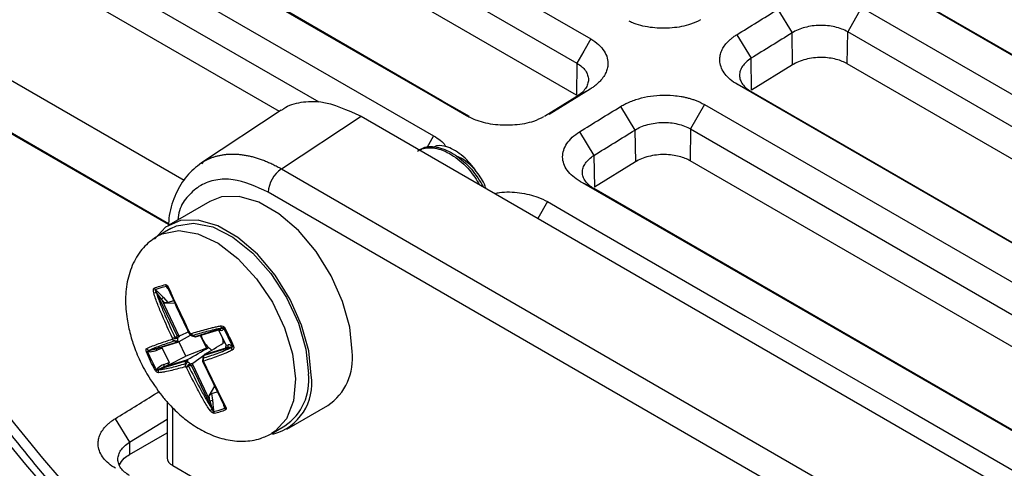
# Model space of a CAD drawing. Header units: millimetres. Extents: x -1111 to 1147, y -743 to 1146.
# Tile 197 of 203: x 891 to 942, y 1049 to 1072. Entities that reach past the tile are written whole.
import ezdxf

# ---------------------------------------------------------------- set-up
doc = ezdxf.new("R2010")
doc.units = ezdxf.units.MM

msp = doc.modelspace()

# ---------------------------------------------------------------- linework, layer by layer
at = {"color": 7, "linetype": 'Continuous', "lineweight": 25}
for p, q in [((902.568, 1081.14), (920.188, 1070.969)), ((901.849, 1079.88), (919.468, 1069.709)), ((919.444, 1068.058), (901.824, 1078.23)), ((894.152, 1076.283), (912.056, 1065.948)), ((893.433, 1075.023), (906.107, 1067.707)), ((904.071, 1067.217), (893.409, 1073.373)), ((1003.78, 1034.452), (935.898, 1073.639)), ((936.617, 1073.266), (1003.934, 1034.405)), ((929.862, 1072.491), (930.606, 1071.274)), ((934.203, 1072.593), (933.484, 1071.333)), ((934.203, 1072.593), (1002.085, 1033.405)), ((930.631, 1069.626), (930.606, 1071.274)), ((933.459, 1069.683), (933.484, 1071.333)), ((1001.366, 1032.146), (933.484, 1071.333)), ((927.741, 1071.182), (928.485, 1069.965)), ((898.329, 1061.366), (883.47, 1069.944)), ((919.468, 1069.709), (919.444, 1068.058)), ((928.51, 1068.316), (928.485, 1069.965)), ((1001.342, 1030.495), (933.459, 1069.683)), ((898.333, 1061.406), (884.189, 1069.571)), ((930.631, 1069.626), (928.51, 1068.316)), ((899.143, 1063.641), (889.707, 1069.088)), ((920.163, 1068.375), (918.042, 1067.065)), ((920.163, 1068.375), (919.468, 1067.989)), ((995.648, 1029.431), (927.766, 1068.618)), ((928.485, 1068.245), (995.802, 1029.384)), ((919.468, 1067.989), (917.797, 1066.957)), ((904.164, 1067.278), (900.032, 1064.548)), ((921.731, 1067.47), (922.475, 1066.253)), ((926.071, 1067.572), (925.352, 1066.312)), ((926.071, 1067.572), (993.954, 1028.384)), ((904.178, 1064.244), (908.297, 1066.965)), ((908.297, 1066.965), (966.217, 1033.529)), ((919.609, 1066.161), (920.353, 1064.943)), ((922.475, 1066.253), (922.499, 1064.605)), ((925.352, 1066.312), (925.328, 1064.662)), ((925.352, 1066.312), (993.235, 1027.125)), ((900.062, 1064.511), (900.171, 1064.634)), ((920.353, 1064.943), (920.378, 1063.295)), ((922.499, 1064.605), (920.378, 1063.295)), ((993.21, 1025.474), (925.328, 1064.662)), ((904.178, 1064.244), (961.8, 1030.979)), ((987.517, 1024.41), (919.634, 1063.597)), ((987.671, 1024.363), (920.353, 1063.224)), ((900.473, 1062.561), (898.352, 1061.337)), ((961.118, 1029.769), (903.496, 1063.034)), ((898.452, 1061.163), (897.789, 1060.781)), ((897.647, 1057.985), (897.759, 1057.893)), ((898.291, 1058.056), (898.228, 1058.163)), ((898.542, 1057.675), (898.327, 1058.03)), ((897.716, 1057.842), (897.703, 1057.853)), ((898.786, 1055.609), (897.716, 1057.842)), ((897.964, 1057.497), (897.716, 1057.842)), ((897.964, 1057.497), (898.873, 1055.601)), ((898.122, 1057.317), (897.964, 1057.497)), ((898.074, 1057.582), (898.295, 1057.329)), ((898.295, 1057.329), (898.122, 1057.317)), ((898.122, 1057.317), (898.664, 1057.294)), ((898.603, 1057.424), (898.295, 1057.329)), ((899.709, 1055.569), (901.108, 1055.997)), ((899.737, 1055.559), (900.981, 1055.94)), ((900.953, 1055.87), (900.911, 1055.919)), ((901.108, 1055.997), (900.933, 1055.927)), ((901.108, 1055.997), (901.111, 1056.002)), ((901.197, 1055.993), (901.173, 1055.949)), ((899.571, 1055.696), (898.867, 1055.302)), ((898.905, 1055.608), (899.444, 1055.849)), ((899.435, 1055.686), (899.517, 1055.626)), ((899.642, 1055.58), (899.641, 1055.58)), ((899.979, 1055.633), (900.302, 1054.961)), ((901.061, 1055.882), (900.953, 1055.87)), ((901.31, 1055.126), (900.953, 1055.87)), ((897.346, 1054.845), (898.745, 1055.274)), ((897.646, 1054.92), (897.346, 1054.845)), ((897.571, 1054.895), (898.815, 1055.276)), ((898.004, 1054.966), (897.738, 1054.864)), ((897.945, 1055.01), (898.004, 1054.966)), ((898.004, 1054.966), (898.36, 1054.222)), ((899.234, 1054.548), (898.872, 1055.304)), ((900.302, 1054.961), (899.234, 1054.548)), ((901.576, 1055.021), (900.177, 1054.593)), ((900.188, 1054.64), (901.376, 1055.004)), ((900.409, 1054.994), (900.302, 1054.961)), ((901.249, 1055.252), (901.17, 1055.227)), ((901.299, 1054.995), (901.31, 1055.126)), ((901.376, 1055.004), (901.299, 1054.995)), ((901.31, 1055.126), (901.418, 1055.138)), ((901.576, 1055.021), (901.376, 1055.004)), ((901.583, 1055.018), (901.576, 1055.021)), ((901.58, 1055.1), (901.642, 1055.066)), ((897.376, 1054.786), (897.252, 1054.785)), ((897.332, 1054.845), (897.346, 1054.845)), ((898.278, 1054.07), (899.234, 1054.548)), ((900.217, 1054.621), (899.594, 1054.171)), ((900.101, 1054.426), (900.09, 1054.338)), ((900.178, 1054.627), (900.139, 1054.541)), ((900.139, 1054.541), (900.139, 1054.541)), ((897.697, 1053.857), (897.783, 1053.937)), ((897.814, 1053.869), (897.804, 1053.86)), ((899.213, 1054.298), (897.814, 1053.869)), ((898.089, 1053.997), (897.814, 1053.869)), ((898.089, 1053.997), (899.276, 1054.361)), ((898.278, 1054.07), (898.089, 1053.997)), ((898.095, 1054.12), (898.36, 1054.222)), ((898.36, 1054.222), (898.278, 1054.07)), ((900.595, 1051.837), (899.524, 1054.07)), ((899.57, 1054.146), (900.479, 1052.25)), ((900.094, 1054.334), (900.092, 1054.323)), ((900.434, 1052.495), (900.722, 1052.995)), ((900.434, 1052.495), (900.552, 1052.62)), ((900.479, 1052.25), (900.434, 1052.495)), ((900.552, 1052.62), (900.859, 1052.714)), ((900.552, 1052.62), (900.616, 1052.277)), ((898.256, 1052.194), (898.256, 1049.302)), ((900.479, 1052.25), (900.595, 1051.837)), ((900.595, 1051.82), (900.595, 1051.837)), ((900.665, 1051.83), (900.666, 1051.687)), ((901.206, 1052.024), (901.121, 1052.242)), ((901.247, 1051.865), (901.197, 1051.993)), ((904.452, 1050.771), (906.573, 1051.995)), ((895.568, 1051.316), (896.312, 1050.099)), ((896.312, 1050.099), (898.256, 1051.299)), ((903.688, 1050.561), (904.352, 1050.944)), ((896.321, 1049.469), (898.256, 1050.585)), ((896.312, 1050.099), (896.321, 1049.469)), ((898.549, 1048.893), (966.065, 1009.918))]:
    msp.add_line(p, q, dxfattribs=at)
at = {"color": 250, "linetype": 'Continuous', "lineweight": 25}
for p, q in [((912.056, 1065.948), (911.705, 1065.334)), ((917.94, 1062.551), (917.445, 1061.684)), ((898.549, 1048.893), (898.549, 1051.89))]:
    msp.add_line(p, q, dxfattribs=at)
at = {"color": 7, "linetype": 'Continuous', "lineweight": 25, "flags": 128}
for points in [[(913.75, 1066.994), (911.768, 1068.139), (903.837, 1072.717), (896.057, 1077.208)], [(913.905, 1066.947), (912.487, 1067.766), (904.556, 1072.344), (896.776, 1076.835)], [(920.188, 1070.969), (919.828, 1070.339), (919.468, 1069.709)], [(927.766, 1068.618), (928.126, 1068.432), (928.485, 1068.245)], [(919.634, 1063.597), (919.994, 1063.411), (920.353, 1063.224)], [(907.837, 1054.788), (907.711, 1056.053), (907.342, 1057.388), (906.752, 1058.717), (905.973, 1059.963), (905.053, 1061.053), (904.043, 1061.923), (903.003, 1062.523), (901.994, 1062.819), (901.073, 1062.792), (900.473, 1062.561)], [(917.94, 1062.551), (919.992, 1061.366), (928.199, 1056.628), (936.407, 1051.89), (944.615, 1047.152), (952.822, 1042.414), (961.03, 1037.676), (969.237, 1032.937), (985.822, 1023.363)], [(905.715, 1053.564), (905.59, 1054.828), (905.221, 1056.164), (904.63, 1057.493), (903.852, 1058.738), (902.931, 1059.828), (901.922, 1060.698), (900.882, 1061.298), (899.872, 1061.594), (898.952, 1061.567), (898.173, 1061.22), (897.6, 1060.601)], [(898.452, 1061.163), (898.743, 1061.301), (899.626, 1061.438), (900.62, 1061.237), (901.664, 1060.711), (902.691, 1059.891), (903.637, 1058.831), (904.443, 1057.596), (905.058, 1056.264), (905.443, 1054.919), (905.574, 1053.645)], [(898.32, 1058.042), (898.317, 1058.043), (898.316, 1058.044)], [(901.197, 1051.993), (901.201, 1051.998), (901.205, 1052.003), (901.208, 1052.007), (901.209, 1052.011), (901.21, 1052.015), (901.21, 1052.018), (901.208, 1052.021), (901.206, 1052.024)], [(901.214, 1051.999), (901.212, 1052.002), (901.212, 1052.009)]]:
    msp.add_lwpolyline(points, dxfattribs=at)
at = {"color": 250, "linetype": 'Continuous', "lineweight": 25, "flags": 128}
for points in [[(897.752, 1060.759), (898, 1060.886), (898.869, 1061.057), (899.855, 1060.889), (900.897, 1060.394), (901.929, 1059.601), (902.886, 1058.562), (903.708, 1057.341), (904.343, 1056.015), (904.752, 1054.667), (904.909, 1053.383), (904.804, 1052.242), (904.443, 1051.317), (903.85, 1050.665), (903.66, 1050.545)], [(901.269, 1051.984), (901.256, 1051.983), (901.244, 1051.983), (901.234, 1051.985), (901.226, 1051.988), (901.22, 1051.992), (901.215, 1051.997), (901.214, 1051.999)]]:
    msp.add_lwpolyline(points, dxfattribs=at)
at = {"color": 7, "linetype": 'Continuous', "lineweight": 25}
for centre, radius, start, end in [((905.039, 1062.961), 1.544, 123.85, 177.3048), ((897.822, 1058.147), 0.238, 197.6812, 222.8394), ((898.413, 1058.312), 0.238, 194.1274, 218.9257), ((898.293, 1058.021), 0.0351, 14.6731, 93.8145), ((897.514, 1058.665), 0.834, 273.6484, 283.1117), ((899.168, 1056.645), 1.883, 138.4685, 140.4887), ((898.181, 1057.329), 0.275, 113.0376, 142.1477), ((901.219, 1056.172), 0.202, 195.7336, 237.4187), ((901.083, 1055.895), 0.106, 31.0221, 76.2071), ((901.021, 1056.507), 0.543, 288.8777, 294.7153), ((899.411, 1055.352), 0.887, 171.0784, 174.8552), ((899.248, 1055.583), 0.582, 187.3328, 192.4839), ((898.934, 1055.782), 0.292, 229.718, 246.8023), ((899.53, 1055.341), 0.732, 166.3561, 179.5776), ((898.677, 1054.681), 1.315, 52.3861, 55.2905), ((899.559, 1055.667), 0.0545, 230.2525, 275.5379), ((901.356, 1056.029), 1.402, 195.9923, 227.5217), ((900.118, 1055.21), 1.052, 0.9655, 16.337), ((897.402, 1055.048), 0.215, 207.4269, 250.9569), ((898.567, 1055.405), 0.109, 318.4225, 337.4062), ((898.708, 1055.409), 0.11, 272.7161, 325.4068), ((901.054, 1055.708), 0.962, 227.8851, 239.7915), ((901.327, 1055.093), 0.101, 298.8861, 26.341), ((901.482, 1055.066), 0.104, 334.4765, 18.9941), ((901.827, 1055.005), 0.245, 176.987, 214.0485), ((901.635, 1055.262), 0.196, 271.7754, 288.5514), ((897.138, 1055.128), 0.361, 277.7867, 288.3979), ((897.277, 1054.773), 0.0997, 7.3191, 45.9981), ((900.147, 1054.41), 0.0446, 123.5292, 171.6778), ((904.899, 1054.435), 2.959, 304.455, 6.8571), ((897.687, 1053.852), 0.128, 7.7117, 41.6483), ((898.009, 1054.062), 0.103, 320.4841, 33.6785), ((899.064, 1053.641), 0.545, 70.2783, 74.6635), ((900.012, 1055.051), 1.315, 232.3861, 235.2905), ((899.303, 1054.147), 0.132, 87.0087, 130.6067), ((900.025, 1055.094), 1.085, 228.7531, 238.9235), ((899.713, 1054.374), 0.473, 216.7474, 223.5746), ((900.215, 1054.066), 0.757, 172.4644, 179.6486), ((899.278, 1054.38), 0.887, 351.0784, 354.8552), ((897.415, 1054.437), 0.645, 290.1544, 295.9579), ((898.021, 1053.788), 0.228, 161.5782, 202.895), ((903.033, 1053.14), 2.716, 285.0864, 8.9663), ((902.755, 1053.294), 2.841, 304.2034, 7.1087), ((900.356, 1053.22), 0.978, 277.2591, 285.4403), ((900.596, 1051.465), 0.371, 79.3167, 90.2374), ((901.488, 1051.919), 0.247, 192.5516, 216.863), ((899.676, 1053.014), 1.506, 302.5138, 307.585), ((900.902, 1051.723), 0.239, 188.4863, 213.4067), ((898.749, 1049.346), 0.495, 185.141, 246.1792)]:
    msp.add_arc(centre, radius, start, end, dxfattribs=at)
at = {"color": 250, "linetype": 'Continuous', "lineweight": 25}
for centre, radius, start, end in [((898.375, 1058.009), 0.0682, 111.5021, 149.5152), ((900.974, 1055.842), 0.0958, 24.7259, 90.9411), ((899.638, 1055.586), 0.00732, 299.6413, 349.2479), ((897.644, 1054.829), 0.1, 20.1387, 74.8927), ((900.159, 1054.556), 0.0247, 216.8376, 246.9521), ((900.172, 1054.311), 0.0812, 171.6327, 185.1485)]:
    msp.add_arc(centre, radius, start, end, dxfattribs=at)
at = {"color": 7, "linetype": 'Continuous', "lineweight": 25}
for centre, major_axis, ratio, start_param, end_param in [((898.652, 1057.759), (-0.406, 0.45), 0.176178, 0.703277, 1.154231), ((897.961, 1057.547), (-0.406, 0.45), 0.176178, 4.630268, 5.415666), ((900.975, 1056.061), (0.196, -0.115), 0.707965, 5.524113, 6.309511), ((899.845, 1055.155), (1.302, 0.567), 0.710562, 2.160348, 2.21021), ((899.845, 1055.156), (1.285, -0.399), 0.268039, 1.759582, 1.809444), ((899.845, 1055.156), (1.285, -0.399), 0.268039, 3.723884, 3.773747), ((901.504, 1054.958), (0.196, -0.115), 0.707965, 1.597122, 2.38252), ((897.652, 1055.043), (0.48, 0.178), 0.387133, 3.962607, 4.748005), ((899.846, 1055.155), (0.411, 1.331), 0.364743, 4.341821, 4.391683), ((898.181, 1053.94), (0.48, 0.178), 0.387133, 1.606413, 2.391811), ((899.846, 1055.155), (0.411, 1.331), 0.364743, 2.377518, 2.427381), ((899.845, 1055.155), (1.302, 0.567), 0.710562, 4.12465, 4.174513), ((900.504, 1052.243), (-0.113, 0.618), 0.185709, 3.948727, 4.734125), ((901.195, 1052.454), (-0.113, 0.618), 0.185709, 1.894904, 2.377931)]:
    msp.add_ellipse(centre, major_axis=major_axis, ratio=ratio, start_param=start_param, end_param=end_param, dxfattribs=at)
for points in [[(927.741, 1071.182), (928.448, 1071.618), (929.155, 1072.055), (929.862, 1072.491)], [(930.606, 1071.274), (929.899, 1070.838), (929.192, 1070.401), (928.485, 1069.965)], [(921.449, 1024.167), (910.734, 1030.353), (892.345, 1044.603), (881.507, 1061.485), (878.187, 1070.249)], [(919.609, 1066.161), (920.316, 1066.597), (921.023, 1067.034), (921.731, 1067.47)], [(920.353, 1064.943), (921.06, 1065.38), (921.768, 1065.817), (922.475, 1066.253)], [(897.595, 1058.074), (897.778, 1058.148), (897.974, 1058.208), (898.183, 1058.254)], [(898.228, 1058.163), (898.022, 1058.118), (897.828, 1058.059), (897.647, 1057.985)], [(901.642, 1055.066), (901.5, 1055.375), (901.351, 1055.685), (901.197, 1055.993)], [(901.248, 1056.014), (901.404, 1055.702), (901.554, 1055.389), (901.698, 1055.076)], [(898.668, 1055.363), (898.615, 1055.372), (898.563, 1055.397), (898.528, 1055.431)], [(898.649, 1055.333), (898.601, 1055.35), (898.556, 1055.386), (898.528, 1055.431)], [(898.67, 1055.508), (898.618, 1055.494), (898.569, 1055.488), (898.535, 1055.489)], [(898.679, 1055.457), (898.625, 1055.457), (898.572, 1055.469), (898.535, 1055.489)], [(898.819, 1055.514), (898.78, 1055.48), (898.731, 1055.457), (898.679, 1055.457)], [(898.905, 1055.608), (898.875, 1055.578), (898.846, 1055.546), (898.819, 1055.514)], [(898.873, 1055.601), (898.884, 1055.601), (898.895, 1055.604), (898.905, 1055.608)], [(899.437, 1055.689), (899.418, 1055.7), (899.414, 1055.727), (899.426, 1055.762)], [(899.564, 1055.613), (899.526, 1055.633), (899.495, 1055.674), (899.48, 1055.723)], [(899.524, 1055.626), (899.497, 1055.642), (899.481, 1055.678), (899.48, 1055.723)], [(898.668, 1055.363), (898.719, 1055.355), (898.764, 1055.349), (898.798, 1055.346)], [(898.798, 1055.346), (898.82, 1055.331), (898.843, 1055.317), (898.867, 1055.302)], [(898.867, 1055.302), (898.857, 1055.296), (898.846, 1055.29), (898.834, 1055.284)], [(899.31, 1054.378), (899.676, 1054.584), (900.042, 1054.789), (900.409, 1054.994)], [(900.21, 1054.654), (900.531, 1054.845), (900.851, 1055.037), (901.17, 1055.227)], [(897.637, 1053.831), (897.472, 1054.138), (897.322, 1054.451), (897.187, 1054.77)], [(897.252, 1054.785), (897.385, 1054.47), (897.534, 1054.16), (897.697, 1053.857)], [(899.276, 1054.361), (899.288, 1054.367), (899.3, 1054.373), (899.31, 1054.378)], [(899.31, 1054.378), (899.309, 1054.344), (899.309, 1054.311), (899.31, 1054.279)], [(900.103, 1054.416), (900.103, 1054.377), (900.125, 1054.335), (900.161, 1054.301)], [(900.123, 1054.447), (900.117, 1054.399), (900.132, 1054.345), (900.161, 1054.301)], [(900.21, 1054.654), (900.201, 1054.649), (900.193, 1054.644), (900.188, 1054.64)], [(899.208, 1054.167), (899.192, 1054.115), (899.193, 1054.058), (899.21, 1054.009)], [(899.248, 1054.154), (899.221, 1054.106), (899.207, 1054.054), (899.21, 1054.009)], [(899.31, 1054.279), (899.294, 1054.243), (899.273, 1054.199), (899.248, 1054.154)], [(899.334, 1054.091), (899.3, 1054.049), (899.274, 1054.004), (899.263, 1053.97)], [(899.371, 1054.048), (899.326, 1054.017), (899.287, 1053.989), (899.263, 1053.97)], [(899.334, 1054.091), (899.367, 1054.131), (899.415, 1054.155), (899.465, 1054.165)], [(899.465, 1054.165), (899.508, 1054.165), (899.551, 1054.167), (899.594, 1054.171)], [(899.594, 1054.171), (899.585, 1054.164), (899.577, 1054.156), (899.57, 1054.146)], [(900.092, 1054.323), (900.093, 1054.292), (900.116, 1054.262), (900.154, 1054.243)], [(900.666, 1051.687), (900.863, 1051.727), (901.057, 1051.786), (901.247, 1051.865)], [(901.29, 1051.771), (901.098, 1051.692), (900.902, 1051.632), (900.703, 1051.591)]]:
    msp.add_open_spline(points, degree=3, dxfattribs=at)
for points, knots in [([(925.875, 1071.954), (925.708, 1071.871), (925.277, 1071.658), (924.389, 1071.508), (923.374, 1071.521), (922.606, 1071.674), (922.258, 1071.842), (922.171, 1071.884)], [0, 0, 0, 0, 0.158485, 0.408688, 0.660954, 0.915205, 1, 1, 1, 1]), ([(933.484, 1071.333), (933.294, 1071.443), (933.068, 1071.529), (932.701, 1071.614), (932.572, 1071.636), (932.311, 1071.663), (932.179, 1071.668), (931.914, 1071.664), (931.779, 1071.654), (931.52, 1071.618), (931.393, 1071.592), (931.022, 1071.492), (930.796, 1071.395), (930.606, 1071.274)], [0, 0, 0, 0, 0.25, 0.25, 0.375, 0.375, 0.5, 0.5, 0.625, 0.625, 0.75, 0.75, 1, 1, 1, 1]), ([(920.188, 1070.969), (920.341, 1070.88), (920.612, 1070.684), (920.9, 1070.346), (921.061, 1069.98), (921.088, 1069.649), (921.039, 1069.406), (920.983, 1069.251), (920.938, 1069.155), (920.884, 1069.059), (920.834, 1068.983), (920.771, 1068.899), (920.709, 1068.824), (920.614, 1068.722), (920.489, 1068.607), (920.331, 1068.484), (920.22, 1068.41), (920.163, 1068.375)], [2, 2, 2, 2, 2.449408, 2.889139, 3.324391, 3.760425, 4.030945, 4.167524, 4.3052, 4.374506, 4.514158, 4.584552, 4.691144, 4.798481, 4.985006, 5.157663, 5.323885, 5.323885, 5.323885, 5.323885]), ([(927.766, 1068.618), (927.635, 1068.694), (927.398, 1068.859), (927.125, 1069.14), (926.943, 1069.445), (926.864, 1069.737), (926.862, 1069.965), (926.893, 1070.164), (926.945, 1070.324), (927.044, 1070.52), (927.154, 1070.679), (927.297, 1070.837), (927.407, 1070.939), (927.526, 1071.036), (927.63, 1071.111), (927.713, 1071.164), (927.741, 1071.182)], [1.999996, 1.999996, 1.999996, 1.999996, 2.388909, 2.772325, 3.153529, 3.535682, 3.813196, 3.953147, 4.236134, 4.379622, 4.666395, 4.833739, 5.000956, 5.084594, 5.252055, 5.335946, 5.335946, 5.335946, 5.335946]), ([(879.171, 1070.4), (880.835, 1066.008), (883.004, 1061.749), (888.309, 1053.488), (891.445, 1049.486), (895.983, 1044.647), (896.921, 1043.687), (898.861, 1041.784), (899.864, 1040.84), (902.947, 1038.051), (905.104, 1036.247), (911.871, 1031), (916.777, 1027.719), (924.726, 1023.124), (927.474, 1021.646), (931.747, 1019.513), (933.197, 1018.816), (936.148, 1017.45), (937.644, 1016.783), (945.196, 1013.543), (951.497, 1011.234), (964.611, 1007.179), (971.424, 1005.433), (980.265, 1003.604), (982.051, 1003.256), (985.644, 1002.598), (987.45, 1002.289), (992.894, 1001.419), (996.561, 1000.917), (1000.266, 1000.494)], [0, 0, 0, 0, 0.125, 0.125, 0.25, 0.25, 0.28125, 0.28125, 0.3125, 0.3125, 0.375, 0.375, 0.5, 0.5, 0.5625, 0.5625, 0.59375, 0.59375, 0.625, 0.625, 0.75, 0.75, 0.875, 0.875, 0.90625, 0.90625, 0.9375, 0.9375, 1, 1, 1, 1]), ([(919.468, 1069.709), (919.659, 1069.599), (919.809, 1069.468), (919.961, 1069.253), (920, 1069.177), (920.052, 1069.023), (920.065, 1068.946), (920.065, 1068.787), (920.051, 1068.707), (919.999, 1068.551), (919.961, 1068.474), (919.807, 1068.248), (919.658, 1068.11), (919.468, 1067.989)], [0, 0, 0, 0, 0.25, 0.25, 0.375, 0.375, 0.5, 0.5, 0.625, 0.625, 0.75, 0.75, 1, 1, 1, 1]), ([(928.485, 1069.965), (928.295, 1069.844), (928.145, 1069.704), (927.993, 1069.48), (927.954, 1069.402), (927.902, 1069.245), (927.889, 1069.166), (927.889, 1069.008), (927.902, 1068.929), (927.954, 1068.776), (927.992, 1068.701), (928.146, 1068.484), (928.295, 1068.355), (928.485, 1068.245)], [0, 0, 0, 0, 0.25, 0.25, 0.375, 0.375, 0.5, 0.5, 0.625, 0.625, 0.75, 0.75, 1, 1, 1, 1]), ([(933.459, 1069.683), (933.31, 1069.769), (933.122, 1069.849), (932.672, 1069.966), (932.41, 1070.003), (931.861, 1070.007), (931.574, 1069.973), (931.051, 1069.84), (930.817, 1069.741), (930.631, 1069.626)], [0, 0, 0, 0, 0.25, 0.25, 0.5, 0.5, 0.75, 0.75, 1, 1, 1, 1]), ([(879.163, 1069.583), (880.256, 1067.002), (882.446, 1061.833), (887.119, 1054.346), (892.75, 1047.124), (899.4, 1040.237), (907.052, 1033.751), (915.199, 1027.883), (921.182, 1024.426), (923.979, 1022.81)], [0, 0, 0, 0, 0.145099, 0.290717, 0.436335, 0.581434, 0.726534, 0.872153, 1, 1, 1, 1]), ([(904.175, 1067.257), (904.216, 1067.293), (904.497, 1067.542), (905.184, 1067.717), (906.486, 1067.795), (907.583, 1067.292), (908.297, 1066.965)], [0, 0, 0, 0, 0.042436, 0.29447, 0.5413, 1, 1, 1, 1]), ([(921.731, 1067.47), (921.788, 1067.506), (921.908, 1067.575), (922.08, 1067.659), (922.284, 1067.747), (922.613, 1067.867), (923.119, 1067.993), (923.783, 1068.069), (924.371, 1068.058), (924.798, 1068.003), (925.05, 1067.954), (925.205, 1067.917), (925.328, 1067.883), (925.449, 1067.846), (925.713, 1067.755), (925.927, 1067.656), (926.071, 1067.572)], [2, 2, 2, 2, 2.167412, 2.339417, 2.453102, 2.678506, 3.124007, 3.56751, 4.06079, 4.335174, 4.474225, 4.614732, 4.685588, 4.757218, 4.900337, 5.323798, 5.323798, 5.323798, 5.323798]), ([(917.743, 1066.933), (917.576, 1066.85), (917.146, 1066.637), (916.258, 1066.487), (915.239, 1066.497), (914.365, 1066.686), (913.929, 1066.904), (913.75, 1066.994)], [0, 0, 0, 0, 0.145139, 0.374261, 0.60527, 0.838128, 1, 1, 1, 1]), ([(922.475, 1066.253), (922.664, 1066.374), (922.886, 1066.469), (923.257, 1066.57), (923.384, 1066.596), (923.644, 1066.632), (923.779, 1066.643), (924.045, 1066.647), (924.177, 1066.642), (924.438, 1066.615), (924.568, 1066.593), (924.935, 1066.508), (925.162, 1066.422), (925.352, 1066.312)], [0, 0, 0, 0, 0.25, 0.25, 0.375, 0.375, 0.5, 0.5, 0.625, 0.625, 0.75, 0.75, 1, 1, 1, 1]), ([(919.634, 1063.597), (919.493, 1063.679), (919.367, 1063.768), (919.146, 1063.959), (919.05, 1064.063), (918.895, 1064.279), (918.837, 1064.39), (918.756, 1064.62), (918.735, 1064.74), (918.731, 1064.977), (918.749, 1065.094), (918.823, 1065.33), (918.88, 1065.446), (919.103, 1065.778), (919.326, 1065.986), (919.609, 1066.161)], [0, 0, 0, 0, 0.125, 0.125, 0.25, 0.25, 0.375, 0.375, 0.5, 0.5, 0.625, 0.625, 0.75, 0.75, 1, 1, 1, 1]), ([(912.056, 1065.948), (912.296, 1065.801), (912.566, 1065.637), (912.665, 1065.42), (912.675, 1065.396)], [0, 0, 0, 0, 0.890934, 1, 1, 1, 1]), ([(911.225, 1065.153), (911.257, 1065.185), (911.316, 1065.244), (911.631, 1065.341), (912.205, 1065.373), (913.093, 1064.962), (913.898, 1064.275), (914.272, 1063.681), (914.435, 1063.422)], [0, 0, 0, 0, 0.043748, 0.081826, 0.324892, 0.567959, 0.811026, 1, 1, 1, 1]), ([(911.323, 1065.186), (911.387, 1065.239), (911.639, 1065.449), (912.305, 1065.401), (913.18, 1065.02), (914.034, 1064.277), (914.442, 1063.622), (914.641, 1063.303)], [0, 0, 0, 0, 0.078234, 0.311394, 0.544553, 0.777712, 1, 1, 1, 1]), ([(912.69, 1065.394), (912.551, 1065.425), (912.287, 1065.483), (912.077, 1065.386), (911.978, 1065.34)], [0, 0, 0, 0, 0.526514, 1, 1, 1, 1]), ([(914.212, 1064.18), (914.104, 1064.336), (913.989, 1064.479), (913.745, 1064.742), (913.614, 1064.862), (913.352, 1065.068), (913.219, 1065.157), (912.95, 1065.302), (912.819, 1065.357), (912.69, 1065.394)], [0, 0, 0, 0, 0.25, 0.25, 0.5, 0.5, 0.75, 0.75, 1, 1, 1, 1]), ([(913.24, 1064.903), (913.336, 1064.867), (913.674, 1064.739), (913.988, 1064.413), (914.212, 1064.18)], [0, 0, 0, 0, 0.284026, 1, 1, 1, 1]), ([(920.353, 1063.224), (920.258, 1063.279), (920.174, 1063.339), (920.027, 1063.466), (919.964, 1063.535), (919.861, 1063.679), (919.823, 1063.754), (919.771, 1063.907), (919.757, 1063.986), (919.757, 1064.144), (919.77, 1064.223), (919.822, 1064.38), (919.861, 1064.459), (919.963, 1064.609), (920.025, 1064.68), (920.173, 1064.817), (920.258, 1064.883), (920.353, 1064.943)], [0, 0, 0, 0, 0.125, 0.125, 0.25, 0.25, 0.375, 0.375, 0.5, 0.5, 0.625, 0.625, 0.75, 0.75, 0.875, 0.875, 1, 1, 1, 1]), ([(925.328, 1064.662), (925.178, 1064.748), (924.99, 1064.828), (924.541, 1064.945), (924.279, 1064.982), (923.729, 1064.986), (923.442, 1064.952), (922.92, 1064.819), (922.685, 1064.72), (922.499, 1064.605)], [0, 0, 0, 0, 0.25, 0.25, 0.5, 0.5, 0.75, 0.75, 1, 1, 1, 1]), ([(900.033, 1064.549), (899.769, 1064.339), (899.241, 1063.919), (898.693, 1062.974), (898.375, 1062.079), (898.333, 1061.464), (898.321, 1061.276)], [0, 0, 0, 0, 0.292562, 0.583896, 0.872786, 1, 1, 1, 1]), ([(914.766, 1063.231), (914.739, 1063.306), (914.616, 1063.646), (914.389, 1063.946), (914.212, 1064.18)], [0, 0, 0, 0, 0.2207997, 1, 1, 1, 1]), ([(915.213, 1062.973), (915.296, 1062.99), (915.711, 1063.077), (916.513, 1063.026), (917.363, 1062.844), (917.78, 1062.632), (917.94, 1062.551)], [0, 0, 0, 0, 0.088276, 0.438743, 0.786003, 1, 1, 1, 1]), ([(897.789, 1060.781), (897.552, 1060.615), (897.054, 1060.268), (896.524, 1059.483), (896.191, 1058.54), (896.081, 1057.52), (896.153, 1056.557), (896.336, 1055.701), (896.596, 1054.899), (896.892, 1054.214), (897.13, 1053.785), (897.213, 1053.636)], [0, 0, 0, 0, 0.118967, 0.249612, 0.385398, 0.518489, 0.646871, 0.745004, 0.832809, 0.941722, 1, 1, 1, 1]), ([(897.567, 1057.833), (897.555, 1057.882), (897.547, 1057.933), (897.552, 1058.024), (897.568, 1058.063), (897.595, 1058.074)], [0, 0, 0, 0, 0.5, 0.5, 1, 1, 1, 1]), ([(897.647, 1057.985), (897.645, 1057.985), (897.643, 1057.985), (897.642, 1057.985), (897.64, 1057.984), (897.639, 1057.984), (897.638, 1057.983), (897.637, 1057.982), (897.636, 1057.98), (897.636, 1057.979), (897.636, 1057.977), (897.635, 1057.975), (897.636, 1057.973), (897.636, 1057.969), (897.637, 1057.965), (897.638, 1057.961), (897.642, 1057.949), (897.649, 1057.936), (897.656, 1057.924), (897.67, 1057.899), (897.686, 1057.876), (897.703, 1057.853)], [0, 0, 0, 0, 0.0000080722, 0.0000080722, 0.0000080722, 0.0000144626, 0.0000144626, 0.0000144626, 0.0000208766, 0.0000208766, 0.0000208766, 0.0000289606, 0.0000289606, 0.0000289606, 0.0000429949, 0.0000429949, 0.0000429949, 0.0000864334, 0.0000864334, 0.0000864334, 0.0001732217, 0.0001732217, 0.0001732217, 0.0001732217]), ([(898.183, 1058.254), (898.214, 1058.261), (898.25, 1058.238), (898.307, 1058.166), (898.33, 1058.12), (898.35, 1058.073)], [0, 0, 0, 0, 0.5, 0.5, 1, 1, 1, 1]), ([(898.289, 1058.098), (898.29, 1058.097), (898.297, 1058.086), (898.306, 1058.067), (898.314, 1058.05), (898.316, 1058.044)], [0, 0, 0, 0, 0.082347, 0.702706, 1, 1, 1, 1]), ([(899.401, 1055.732), (899.218, 1056.115), (899.036, 1056.498), (898.765, 1057.075), (898.675, 1057.267), (898.54, 1057.557), (898.495, 1057.654), (898.407, 1057.848), (898.363, 1057.945), (898.32, 1058.042)], [0, 0, 0, 0, 0.5, 0.5, 0.75, 0.75, 0.875, 0.875, 1, 1, 1, 1]), ([(898.35, 1058.073), (898.391, 1057.975), (898.434, 1057.877), (898.522, 1057.684), (898.567, 1057.587), (898.701, 1057.297), (898.791, 1057.105), (899.062, 1056.528), (899.243, 1056.145), (899.426, 1055.762)], [0, 0, 0, 0, 0.125, 0.125, 0.25, 0.25, 0.5, 0.5, 1, 1, 1, 1]), ([(898.535, 1055.489), (898.357, 1055.873), (898.182, 1056.258), (897.932, 1056.841), (897.85, 1057.037), (897.735, 1057.332), (897.697, 1057.431), (897.626, 1057.63), (897.592, 1057.73), (897.567, 1057.833)], [0, 0, 0, 0, 0.5, 0.5, 0.75, 0.75, 0.875, 0.875, 1, 1, 1, 1]), ([(897.703, 1057.853), (897.728, 1057.75), (897.761, 1057.65), (897.832, 1057.451), (897.869, 1057.352), (897.985, 1057.056), (898.066, 1056.861), (898.317, 1056.278), (898.492, 1055.892), (898.67, 1055.508)], [0, 0, 0, 0, 0.125, 0.125, 0.25, 0.25, 0.5, 0.5, 1, 1, 1, 1]), ([(899.48, 1055.723), (899.723, 1055.795), (899.969, 1055.865), (900.349, 1055.966), (900.477, 1055.999), (900.675, 1056.046), (900.742, 1056.061), (900.879, 1056.09), (900.949, 1056.106), (901.025, 1056.118)], [0, 0, 0, 0, 0.5, 0.5, 0.75, 0.75, 0.875, 0.875, 1, 1, 1, 1]), ([(901.111, 1056.002), (901.034, 1055.992), (900.963, 1055.979), (900.826, 1055.95), (900.76, 1055.935), (900.562, 1055.888), (900.433, 1055.856), (900.053, 1055.755), (899.807, 1055.685), (899.564, 1055.613)], [0, 0, 0, 0, 0.125, 0.125, 0.25, 0.25, 0.5, 0.5, 1, 1, 1, 1]), ([(901.025, 1056.118), (901.062, 1056.123), (901.102, 1056.123), (901.184, 1056.094), (901.225, 1056.06), (901.248, 1056.014)], [0, 0, 0, 0, 0.5, 0.5, 1, 1, 1, 1]), ([(901.197, 1055.993), (901.196, 1055.996), (901.195, 1055.998), (901.194, 1056), (901.193, 1056.002), (901.192, 1056.004), (901.19, 1056.006), (901.189, 1056.007), (901.188, 1056.009), (901.186, 1056.01), (901.184, 1056.012), (901.182, 1056.013), (901.181, 1056.014), (901.178, 1056.016), (901.175, 1056.017), (901.172, 1056.018), (901.163, 1056.02), (901.155, 1056.019), (901.148, 1056.018), (901.134, 1056.015), (901.122, 1056.009), (901.111, 1056.002)], [0, 0, 0, 0, 0.0000080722, 0.0000080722, 0.0000080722, 0.0000144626, 0.0000144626, 0.0000144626, 0.0000208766, 0.0000208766, 0.0000208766, 0.0000289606, 0.0000289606, 0.0000289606, 0.0000429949, 0.0000429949, 0.0000429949, 0.0000864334, 0.0000864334, 0.0000864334, 0.0001732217, 0.0001732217, 0.0001732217, 0.0001732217]), ([(897.211, 1054.949), (897.252, 1054.973), (897.301, 1054.994), (897.402, 1055.038), (897.454, 1055.059), (897.614, 1055.121), (897.724, 1055.162), (898.061, 1055.28), (898.293, 1055.357), (898.528, 1055.431)], [0, 0, 0, 0, 0.125, 0.125, 0.25, 0.25, 0.5, 0.5, 1, 1, 1, 1]), ([(898.67, 1055.508), (898.681, 1055.51), (898.691, 1055.513), (898.7, 1055.518), (898.713, 1055.526), (898.724, 1055.536), (898.734, 1055.547), (898.738, 1055.551), (898.742, 1055.555), (898.745, 1055.559)], [0, 0, 0, 0, 0.00003129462, 0.00003129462, 0.00003129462, 0.00007694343, 0.00007694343, 0.00007694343, 0.00009334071, 0.00009334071, 0.00009334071, 0.00009334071]), ([(898.873, 1055.601), (898.863, 1055.601), (898.852, 1055.602), (898.841, 1055.603), (898.828, 1055.604), (898.815, 1055.605), (898.801, 1055.607), (898.797, 1055.607), (898.793, 1055.608), (898.789, 1055.609), (898.788, 1055.609), (898.787, 1055.609), (898.786, 1055.609)], [0, 0, 0, 0, 0.00003541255, 0.00003541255, 0.00003541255, 0.0000763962, 0.0000763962, 0.0000763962, 0.00008898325, 0.00008898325, 0.00008898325, 0.00009107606, 0.00009107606, 0.00009107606, 0.00009107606]), ([(899.399, 1055.734), (899.402, 1055.727), (899.41, 1055.708), (899.427, 1055.697), (899.438, 1055.69)], [0, 0, 0, 0, 0.390487, 1, 1, 1, 1]), ([(899.529, 1055.622), (899.529, 1055.622), (899.537, 1055.614), (899.566, 1055.603), (899.604, 1055.588), (899.634, 1055.582), (899.642, 1055.58)], [0, 0, 0, 0, 0.0013, 0.27463, 0.802826, 1, 1, 1, 1]), ([(899.564, 1055.613), (899.57, 1055.609), (899.578, 1055.605), (899.587, 1055.602), (899.6, 1055.597), (899.615, 1055.593), (899.629, 1055.589), (899.634, 1055.587), (899.64, 1055.586), (899.645, 1055.585)], [0, 0, 0, 0, 0.00003129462, 0.00003129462, 0.00003129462, 0.00007694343, 0.00007694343, 0.00007694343, 0.00009334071, 0.00009334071, 0.00009334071, 0.00009334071]), ([(899.641, 1055.58), (899.652, 1055.577), (899.68, 1055.57), (899.708, 1055.563), (899.725, 1055.559)], [0, 0, 0, 0, 0.384648, 1, 1, 1, 1]), ([(899.709, 1055.569), (899.709, 1055.569), (899.715, 1055.562), (899.725, 1055.556), (899.734, 1055.56), (899.737, 1055.561)], [0, 0, 0, 0, 0.02986, 0.695822, 1, 1, 1, 1]), ([(897.187, 1054.77), (897.167, 1054.817), (897.162, 1054.862), (897.175, 1054.92), (897.191, 1054.937), (897.211, 1054.949)], [0, 0, 0, 0, 0.5, 0.5, 1, 1, 1, 1]), ([(898.649, 1055.333), (898.414, 1055.258), (898.181, 1055.182), (897.844, 1055.063), (897.734, 1055.022), (897.574, 1054.959), (897.522, 1054.938), (897.421, 1054.894), (897.372, 1054.871), (897.332, 1054.845)], [0, 0, 0, 0, 0.5, 0.5, 0.75, 0.75, 0.875, 0.875, 1, 1, 1, 1]), ([(898.713, 1055.299), (898.71, 1055.301), (898.708, 1055.303), (898.705, 1055.305), (898.697, 1055.311), (898.687, 1055.317), (898.676, 1055.323), (898.668, 1055.326), (898.659, 1055.33), (898.649, 1055.333)], [0, 0, 0, 0, 0.00001656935, 0.00001656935, 0.00001656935, 0.0000626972, 0.0000626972, 0.0000626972, 0.00009432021, 0.00009432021, 0.00009432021, 0.00009432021]), ([(898.834, 1055.284), (898.821, 1055.278), (898.808, 1055.274), (898.794, 1055.272), (898.778, 1055.27), (898.762, 1055.27), (898.747, 1055.273), (898.746, 1055.273), (898.746, 1055.273), (898.745, 1055.274)], [0, 0, 0, 0, 0.00004221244, 0.00004221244, 0.00004221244, 0.00008891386, 0.00008891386, 0.00008891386, 0.00009100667, 0.00009100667, 0.00009100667, 0.00009100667]), ([(900.123, 1054.447), (900.363, 1054.525), (900.604, 1054.606), (900.968, 1054.741), (901.089, 1054.787), (901.273, 1054.864), (901.334, 1054.891), (901.458, 1054.948), (901.52, 1054.979), (901.583, 1055.018)], [0, 0, 0, 0, 0.5, 0.5, 0.75, 0.75, 0.875, 0.875, 1, 1, 1, 1]), ([(901.583, 1055.018), (901.592, 1055.017), (901.602, 1055.018), (901.611, 1055.019), (901.617, 1055.02), (901.622, 1055.021), (901.627, 1055.023), (901.632, 1055.025), (901.637, 1055.027), (901.641, 1055.031), (901.642, 1055.032), (901.644, 1055.034), (901.645, 1055.036), (901.646, 1055.038), (901.647, 1055.041), (901.648, 1055.044), (901.648, 1055.045), (901.648, 1055.047), (901.648, 1055.049), (901.648, 1055.051), (901.647, 1055.053), (901.647, 1055.055), (901.646, 1055.057), (901.645, 1055.059), (901.644, 1055.061), (901.643, 1055.062), (901.643, 1055.064), (901.642, 1055.066)], [0, 0, 0, 0, 0.0000559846, 0.0000559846, 0.0000559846, 0.0000899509, 0.0000899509, 0.0000899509, 0.0001215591, 0.0001215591, 0.0001215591, 0.0001341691, 0.0001341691, 0.0001341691, 0.0001469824, 0.0001469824, 0.0001469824, 0.00015357, 0.00015357, 0.00015357, 0.0001602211, 0.0001602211, 0.0001602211, 0.0001662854, 0.0001662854, 0.0001662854, 0.000171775, 0.000171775, 0.000171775, 0.000171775]), ([(901.698, 1055.076), (901.719, 1055.029), (901.718, 1054.98), (901.684, 1054.91), (901.655, 1054.886), (901.624, 1054.868)], [0, 0, 0, 0, 0.5, 0.5, 1, 1, 1, 1]), ([(897.332, 1054.845), (897.319, 1054.843), (897.306, 1054.84), (897.294, 1054.837), (897.286, 1054.835), (897.279, 1054.833), (897.272, 1054.83), (897.265, 1054.827), (897.259, 1054.824), (897.254, 1054.82), (897.252, 1054.818), (897.25, 1054.816), (897.248, 1054.814), (897.246, 1054.812), (897.245, 1054.809), (897.244, 1054.806), (897.244, 1054.804), (897.244, 1054.802), (897.244, 1054.8), (897.245, 1054.798), (897.245, 1054.796), (897.246, 1054.794), (897.247, 1054.793), (897.248, 1054.791), (897.249, 1054.789), (897.25, 1054.788), (897.251, 1054.786), (897.252, 1054.785)], [0, 0, 0, 0, 0.0000559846, 0.0000559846, 0.0000559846, 0.0000899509, 0.0000899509, 0.0000899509, 0.0001215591, 0.0001215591, 0.0001215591, 0.0001341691, 0.0001341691, 0.0001341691, 0.0001469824, 0.0001469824, 0.0001469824, 0.00015357, 0.00015357, 0.00015357, 0.0001602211, 0.0001602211, 0.0001602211, 0.0001662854, 0.0001662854, 0.0001662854, 0.000171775, 0.000171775, 0.000171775, 0.000171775]), ([(900.141, 1054.54), (900.135, 1054.528), (900.119, 1054.498), (900.105, 1054.454), (900.105, 1054.424), (900.106, 1054.414)], [0, 0, 0, 0, 0.301199, 0.764954, 1, 1, 1, 1]), ([(900.149, 1054.533), (900.147, 1054.528), (900.145, 1054.523), (900.142, 1054.518), (900.136, 1054.504), (900.131, 1054.489), (900.127, 1054.475), (900.125, 1054.465), (900.123, 1054.455), (900.123, 1054.447)], [0, 0, 0, 0, 0.00001656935, 0.00001656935, 0.00001656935, 0.0000626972, 0.0000626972, 0.0000626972, 0.00009432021, 0.00009432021, 0.00009432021, 0.00009432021]), ([(901.624, 1054.868), (901.56, 1054.83), (901.497, 1054.801), (901.373, 1054.744), (901.312, 1054.718), (901.128, 1054.641), (901.006, 1054.594), (900.642, 1054.46), (900.402, 1054.379), (900.161, 1054.301)], [0, 0, 0, 0, 0.125, 0.125, 0.25, 0.25, 0.5, 0.5, 1, 1, 1, 1]), ([(900.188, 1054.64), (900.182, 1054.636), (900.179, 1054.63), (900.177, 1054.623), (900.174, 1054.614), (900.174, 1054.605), (900.176, 1054.594), (900.177, 1054.594), (900.177, 1054.593), (900.177, 1054.593)], [0, 0, 0, 0, 0.00004221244, 0.00004221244, 0.00004221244, 0.00008891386, 0.00008891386, 0.00008891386, 0.00009100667, 0.00009100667, 0.00009100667, 0.00009100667]), ([(897.804, 1053.86), (897.858, 1053.857), (897.915, 1053.862), (898.03, 1053.878), (898.087, 1053.888), (898.262, 1053.921), (898.379, 1053.947), (898.732, 1054.033), (898.97, 1054.098), (899.208, 1054.167)], [0, 0, 0, 0, 0.125, 0.125, 0.25, 0.25, 0.5, 0.5, 1, 1, 1, 1]), ([(899.21, 1054.009), (898.972, 1053.94), (898.734, 1053.875), (898.382, 1053.79), (898.265, 1053.764), (898.091, 1053.731), (898.033, 1053.721), (897.919, 1053.705), (897.864, 1053.698), (897.81, 1053.699)], [0, 0, 0, 0, 0.5, 0.5, 0.75, 0.75, 0.875, 0.875, 1, 1, 1, 1]), ([(899.208, 1054.167), (899.212, 1054.176), (899.214, 1054.186), (899.216, 1054.196), (899.218, 1054.21), (899.218, 1054.223), (899.218, 1054.235), (899.218, 1054.239), (899.217, 1054.243), (899.217, 1054.247)], [0, 0, 0, 0, 0.00003129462, 0.00003129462, 0.00003129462, 0.00007694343, 0.00007694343, 0.00007694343, 0.00009334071, 0.00009334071, 0.00009334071, 0.00009334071]), ([(899.276, 1054.361), (899.266, 1054.356), (899.256, 1054.349), (899.247, 1054.341), (899.237, 1054.332), (899.228, 1054.321), (899.22, 1054.31), (899.218, 1054.307), (899.216, 1054.303), (899.214, 1054.299), (899.214, 1054.299), (899.213, 1054.298), (899.213, 1054.298)], [0, 0, 0, 0, 0.00003541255, 0.00003541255, 0.00003541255, 0.0000763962, 0.0000763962, 0.0000763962, 0.00008898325, 0.00008898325, 0.00008898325, 0.00009107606, 0.00009107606, 0.00009107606, 0.00009107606]), ([(900.486, 1051.744), (900.421, 1051.828), (900.364, 1051.918), (900.253, 1052.098), (900.2, 1052.19), (900.041, 1052.466), (899.94, 1052.651), (899.642, 1053.212), (899.451, 1053.59), (899.263, 1053.97)], [0, 0, 0, 0, 0.125, 0.125, 0.25, 0.25, 0.5, 0.5, 1, 1, 1, 1]), ([(899.458, 1054.071), (899.453, 1054.071), (899.447, 1054.071), (899.442, 1054.071), (899.427, 1054.07), (899.411, 1054.068), (899.397, 1054.063), (899.388, 1054.06), (899.378, 1054.054), (899.371, 1054.048)], [0, 0, 0, 0, 0.00001656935, 0.00001656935, 0.00001656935, 0.0000626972, 0.0000626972, 0.0000626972, 0.00009432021, 0.00009432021, 0.00009432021, 0.00009432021]), ([(899.371, 1054.048), (899.558, 1053.668), (899.749, 1053.289), (900.047, 1052.728), (900.149, 1052.542), (900.307, 1052.266), (900.361, 1052.175), (900.472, 1051.994), (900.529, 1051.904), (900.595, 1051.82)], [0, 0, 0, 0, 0.5, 0.5, 0.75, 0.75, 0.875, 0.875, 1, 1, 1, 1]), ([(899.57, 1054.146), (899.564, 1054.135), (899.557, 1054.123), (899.55, 1054.112), (899.542, 1054.099), (899.533, 1054.085), (899.525, 1054.072), (899.525, 1054.071), (899.524, 1054.071), (899.524, 1054.07)], [0, 0, 0, 0, 0.00004221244, 0.00004221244, 0.00004221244, 0.00008891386, 0.00008891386, 0.00008891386, 0.00009100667, 0.00009100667, 0.00009100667, 0.00009100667]), ([(900.093, 1054.334), (900.092, 1054.33), (900.09, 1054.32), (900.091, 1054.31), (900.092, 1054.305)], [0, 0, 0, 0, 0.401465, 1, 1, 1, 1]), ([(900.093, 1054.304), (900.093, 1054.299), (900.092, 1054.284), (900.1, 1054.271), (900.105, 1054.262)], [0, 0, 0, 0, 0.342411, 1, 1, 1, 1]), ([(901.212, 1052.009), (901.164, 1052.099), (901.118, 1052.192), (901.024, 1052.378), (900.978, 1052.472), (900.838, 1052.753), (900.746, 1052.942), (900.469, 1053.51), (900.285, 1053.89), (900.101, 1054.271)], [0, 0, 0, 0, 0.125, 0.125, 0.25, 0.25, 0.5, 0.5, 1, 1, 1, 1]), ([(900.154, 1054.243), (900.338, 1053.862), (900.522, 1053.482), (900.799, 1052.915), (900.892, 1052.726), (901.031, 1052.445), (901.078, 1052.351), (901.172, 1052.165), (901.22, 1052.073), (901.269, 1051.984)], [0, 0, 0, 0, 0.5, 0.5, 0.75, 0.75, 0.875, 0.875, 1, 1, 1, 1]), ([(897.213, 1053.636), (897.47, 1053.233), (897.826, 1052.673), (898.449, 1051.965), (898.997, 1051.437), (899.691, 1050.917), (900.458, 1050.496), (901.311, 1050.208), (902.211, 1050.115), (903.029, 1050.235), (903.494, 1050.465), (903.688, 1050.561)], [0, 0, 0, 0, 0.162164, 0.225389, 0.328375, 0.432998, 0.544858, 0.662439, 0.786081, 0.910466, 1, 1, 1, 1]), ([(897.81, 1053.699), (897.785, 1053.7), (897.757, 1053.707), (897.696, 1053.748), (897.662, 1053.786), (897.637, 1053.831)], [0, 0, 0, 0, 0.5, 0.5, 1, 1, 1, 1]), ([(897.697, 1053.857), (897.697, 1053.855), (897.698, 1053.852), (897.699, 1053.849), (897.7, 1053.847), (897.701, 1053.845), (897.702, 1053.844), (897.703, 1053.842), (897.704, 1053.84), (897.706, 1053.839), (897.708, 1053.837), (897.71, 1053.836), (897.712, 1053.835), (897.715, 1053.833), (897.719, 1053.833), (897.722, 1053.832), (897.732, 1053.831), (897.742, 1053.833), (897.751, 1053.836), (897.77, 1053.841), (897.787, 1053.85), (897.804, 1053.86)], [0, 0, 0, 0, 0.0000080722, 0.0000080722, 0.0000080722, 0.0000144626, 0.0000144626, 0.0000144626, 0.0000208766, 0.0000208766, 0.0000208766, 0.0000289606, 0.0000289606, 0.0000289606, 0.0000429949, 0.0000429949, 0.0000429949, 0.0000864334, 0.0000864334, 0.0000864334, 0.0001732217, 0.0001732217, 0.0001732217, 0.0001732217]), ([(895.568, 1051.316), (896.24, 1051.731), (896.999, 1052.2), (897.757, 1052.668), (897.843, 1052.721)], [0, 0, 0, 0, 0.886677, 1, 1, 1, 1]), ([(901.213, 1051.999), (901.22, 1051.987), (901.229, 1051.97), (901.233, 1051.957), (901.235, 1051.954)], [0, 0, 0, 0, 0.715846, 1, 1, 1, 1]), ([(901.269, 1051.984), (901.292, 1051.941), (901.312, 1051.897), (901.327, 1051.818), (901.319, 1051.783), (901.29, 1051.771)], [0, 0, 0, 0, 0.5, 0.5, 1, 1, 1, 1]), ([(900.703, 1051.591), (900.673, 1051.585), (900.63, 1051.604), (900.552, 1051.664), (900.517, 1051.703), (900.486, 1051.744)], [0, 0, 0, 0, 0.5, 0.5, 1, 1, 1, 1]), ([(900.595, 1051.82), (900.599, 1051.803), (900.605, 1051.785), (900.61, 1051.767), (900.614, 1051.756), (900.618, 1051.746), (900.622, 1051.735), (900.626, 1051.725), (900.63, 1051.716), (900.635, 1051.707), (900.637, 1051.703), (900.64, 1051.699), (900.642, 1051.696), (900.644, 1051.693), (900.647, 1051.69), (900.65, 1051.687), (900.651, 1051.686), (900.653, 1051.685), (900.654, 1051.685), (900.656, 1051.684), (900.658, 1051.684), (900.659, 1051.684), (900.66, 1051.684), (900.662, 1051.684), (900.663, 1051.685), (900.664, 1051.686), (900.665, 1051.687), (900.666, 1051.687)], [0, 0, 0, 0, 0.0000559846, 0.0000559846, 0.0000559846, 0.0000899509, 0.0000899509, 0.0000899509, 0.0001215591, 0.0001215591, 0.0001215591, 0.0001341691, 0.0001341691, 0.0001341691, 0.0001469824, 0.0001469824, 0.0001469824, 0.00015357, 0.00015357, 0.00015357, 0.0001602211, 0.0001602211, 0.0001602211, 0.0001662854, 0.0001662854, 0.0001662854, 0.000171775, 0.000171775, 0.000171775, 0.000171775]), ([(895.593, 1048.752), (895.462, 1048.828), (895.225, 1048.993), (894.952, 1049.274), (894.77, 1049.579), (894.69, 1049.871), (894.688, 1050.099), (894.72, 1050.298), (894.772, 1050.458), (894.87, 1050.654), (894.98, 1050.813), (895.124, 1050.971), (895.233, 1051.073), (895.353, 1051.17), (895.457, 1051.245), (895.539, 1051.298), (895.568, 1051.316)], [1.999996, 1.999996, 1.999996, 1.999996, 2.388916, 2.772337, 3.153547, 3.535711, 3.813233, 3.953188, 4.236178, 4.379667, 4.666441, 4.833787, 5.001007, 5.084646, 5.25211, 5.336002, 5.336002, 5.336002, 5.336002]), ([(896.312, 1048.379), (896.217, 1048.434), (896.133, 1048.494), (895.986, 1048.621), (895.922, 1048.69), (895.82, 1048.834), (895.781, 1048.909), (895.729, 1049.062), (895.716, 1049.142), (895.716, 1049.299), (895.729, 1049.378), (895.78, 1049.535), (895.82, 1049.614), (895.922, 1049.764), (895.984, 1049.835), (896.131, 1049.973), (896.217, 1050.038), (896.312, 1050.099)], [0, 0, 0, 0, 0.125, 0.125, 0.25, 0.25, 0.375, 0.375, 0.5, 0.5, 0.625, 0.625, 0.75, 0.75, 0.875, 0.875, 1, 1, 1, 1]), ([(895.803, 1048.938), (895.868, 1049.053), (895.98, 1049.251), (896.22, 1049.405), (896.321, 1049.469)], [0, 0, 0, 0, 0.580357, 1, 1, 1, 1])]:
    msp.add_open_spline(points, degree=3, knots=knots, dxfattribs=at)
at = {"color": 250, "linetype": 'Continuous', "lineweight": 25}
for points, knots in [([(900.171, 1064.634), (900.218, 1064.66), (900.314, 1064.713), (900.464, 1064.782), (900.62, 1064.842), (900.781, 1064.894), (900.947, 1064.936), (901.119, 1064.969), (901.295, 1064.993), (901.477, 1065.007), (901.663, 1065.011), (901.854, 1065.005), (902.049, 1064.989), (902.248, 1064.962), (902.45, 1064.925), (902.657, 1064.878), (902.867, 1064.82), (903.079, 1064.751), (903.295, 1064.672), (903.513, 1064.581), (903.733, 1064.48), (903.955, 1064.369), (904.104, 1064.286), (904.178, 1064.244)], [0, 0, 0, 0, 0.0451309, 0.0905099, 0.1361371, 0.1820127, 0.2281368, 0.2745095, 0.3211309, 0.3680011, 0.4151202, 0.4624883, 0.5101055, 0.5579719, 0.6060877, 0.6544528, 0.7030675, 0.7519317, 0.8010456, 0.8504093, 0.9000229, 0.9498864, 1, 1, 1, 1]), ([(903.496, 1063.034), (902.873, 1063.317), (901.916, 1063.753), (900.765, 1063.704), (899.969, 1063.429), (899.346, 1062.867), (898.903, 1062.286), (898.832, 1061.766), (898.809, 1061.6)], [0, 0, 0, 0, 0.291775, 0.448782, 0.609099, 0.769416, 0.926422, 1, 1, 1, 1]), ([(898.289, 1058.098), (898.285, 1058.105), (898.276, 1058.121), (898.263, 1058.139), (898.251, 1058.154), (898.244, 1058.161), (898.238, 1058.165), (898.233, 1058.166), (898.23, 1058.165), (898.229, 1058.164), (898.228, 1058.163)], [0, 0, 0, 0, 0.222195, 0.522156, 0.642226, 0.763347, 0.826164, 0.889361, 0.947312, 1, 1, 1, 1]), ([(899.4, 1055.735), (899.399, 1055.735), (899.397, 1055.736), (899.404, 1055.744), (899.413, 1055.752), (899.425, 1055.762), (899.426, 1055.762)], [0, 0, 0, 0, 0.278589, 0.386341, 0.975686, 1, 1, 1, 1]), ([(900.106, 1054.263), (900.107, 1054.258), (900.109, 1054.254), (900.123, 1054.246), (900.137, 1054.243), (900.154, 1054.243), (900.154, 1054.243)], [0, 0, 0, 0, 0.353196, 0.384156, 0.975604, 1, 1, 1, 1]), ([(901.247, 1051.865), (901.248, 1051.865), (901.251, 1051.865), (901.254, 1051.866), (901.256, 1051.87), (901.257, 1051.878), (901.255, 1051.898), (901.246, 1051.925), (901.237, 1051.946), (901.234, 1051.954)], [0, 0, 0, 0, 0.072415, 0.129734, 0.187212, 0.259609, 0.384946, 0.769644, 1, 1, 1, 1])]:
    msp.add_open_spline(points, degree=3, knots=knots, dxfattribs=at)

doc.saveas('drawing.dxf')
